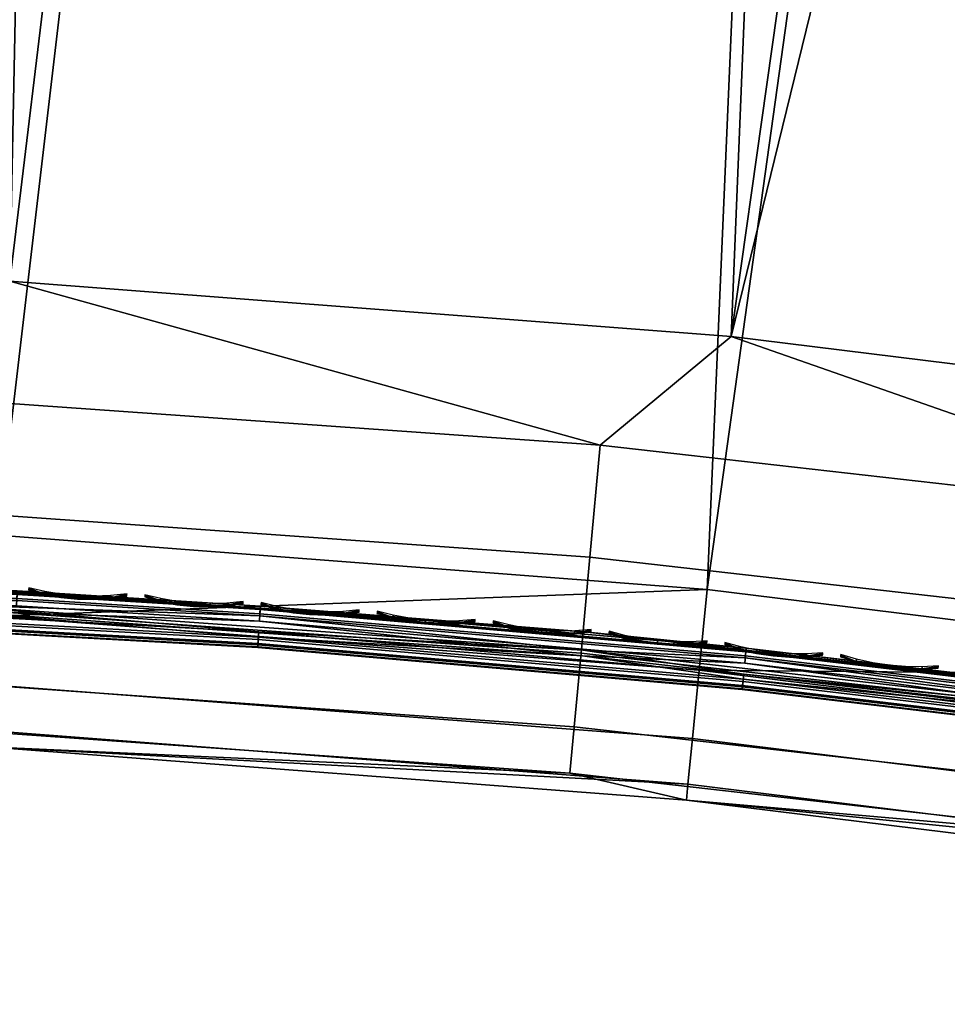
# Model space of a CAD drawing. Header units: inches. Extents: x 0 to 31.9, y -32.8 to 0.
# Tile 3 of 256: x 2 to 4.2, y -28.7 to -26.3. Entities that reach past the tile are written whole.
import ezdxf

# ---------------------------------------------------------------- set-up
doc = ezdxf.new("R2010")
doc.units = ezdxf.units.IN
doc.header["$LTSCALE"] = 0.03937
doc.header["$MEASUREMENT"] = 0
for name, color, linetype in [('A-FURN-3-ST', 151, 'Continuous'), ('A-FURN-3-ST-SEAM', 250, 'Continuous'), ('A-FURN-3-STITCH', 15, 'Continuous')]:
    doc.layers.add(name, color=color, linetype=linetype)

msp = doc.modelspace()

# ---------------------------------------------------------------- meshes
at = {"layer": 'A-FURN-3-ST'}
mesh = msp.add_polyface(dxfattribs=at)
corners = [(10.9073, -6.4887, 18), (13.0694, -6.6512, 17.9626), (10.9604, -6.2091, 17.9626), (8.7939, -6.1263, 18), (8.8366, -5.8449, 17.9626), (6.6686, -5.8419, 18), (6.7008, -5.5591, 17.9626), (4.5342, -5.6358, 18), (4.5559, -5.352, 17.9626), (2.3937, -5.5083, 18), (13.1792, -6.1706, 17.6781), (11.0523, -5.7248, 17.6781), (11.0099, -5.9486, 17.8528), (13.1285, -6.3927, 17.8528), (12.3974, -5.6675, 16.9008), (10.3957, -5.276, 16.9008), (11.1052, -5.445, 17.1854), (11.0848, -5.5531, 17.4505), (8.9365, -5.1847, 17.4505), (8.9104, -5.3576, 17.6781), (8.8763, -5.5828, 17.8528), (6.7308, -5.2956, 17.8528), (0.2502, -5.2452, 17.9789), (0.25, -5.4597, 18), (12.3992, -5.6589, 5.5004), (11.1067, -5.4366, 5.3089), (10.3972, -5.2674, 5.5004), (8.8846, -5.5243, 5), (8.9134, -5.3351, 5.0381), (11.0562, -5.7025, 5.0381), (11.0205, -5.8906, 5), (13.1841, -6.1485, 5.0381), (11.0865, -5.5431, 5.1466), (8.9378, -5.1746, 5.1466), (13.1415, -6.3351, 5), (8.5662, -28.5369, 5), (6.9256, -28.1779, 5), (5.2701, -27.8952, 5), (6.7367, -5.2369, 5), (3.6033, -27.6896, 5), (4.5797, -5.0287, 5), (1.9287, -27.5614, 5), (2.4165, -4.9, 5), (0.25, -27.5109, 5), (0.25, -4.8509, 5), (0.125, -4.8509, 5.0335), (0.125, -27.5109, 5.0335), (0.0335, -4.8509, 5.125), (0.0335, -27.5109, 5.125), (0, -4.8509, 5.25), (0, -27.5109, 5.25), (0, -5.4597, 17.75), (0, -26.9109, 17.75), (0.0335, -5.4597, 17.875), (0.0335, -26.9109, 17.875), (0.125, -5.4597, 17.9665), (0.125, -26.9109, 17.9665), (0.25, -26.9109, 18), (0, -4.6009, 5.5002), (0, -27.7609, 16.9), (0, -4.6097, 16.9007), (0, -27.7609, 5.5), (8.7077, -27.9539, 18), (13.006, -6.9286, 18), (7.0392, -27.5887, 18), (5.3555, -27.3013, 18), (3.6603, -27.0923, 18), (1.9573, -26.962, 18)]
mesh.append_faces([[corners[k] for k in face] for face in [(0, 1, 2), (0, 2, 3), (3, 2, 4), (3, 4, 5), (5, 4, 6), (5, 6, 7), (7, 6, 8), (7, 8, 9), (10, 11, 12, 13), (13, 12, 2, 1), (14, 15, 16), (17, 18, 19, 11), (11, 19, 20, 12), (12, 20, 4, 2), (20, 21, 6, 4), (22, 23, 9), (14, 24, 15), (24, 25, 26), (27, 28, 29), (27, 29, 30), (30, 29, 31), (32, 29, 28, 33), (34, 35, 36), (34, 36, 30), (30, 36, 37), (30, 37, 27), (27, 37, 38), (38, 37, 39), (38, 39, 40), (40, 39, 41), (40, 41, 42), (42, 41, 43), (42, 43, 44), (44, 43, 45), (45, 43, 46), (45, 46, 47), (47, 46, 48), (47, 48, 49), (49, 48, 50), (51, 52, 53), (53, 52, 54), (53, 54, 55), (55, 54, 56), (55, 56, 23), (23, 56, 57), (50, 58, 49), (59, 60, 61), (61, 60, 58), (61, 58, 50), (59, 52, 51), (59, 51, 60), (62, 63, 64), (64, 63, 0), (64, 0, 65), (65, 0, 3), (65, 3, 66), (66, 3, 5), (66, 5, 7), (66, 7, 67), (67, 7, 9), (67, 9, 57), (57, 9, 23)]])
mesh = msp.add_polyface(dxfattribs=at)
corners = [(6.4294, -27.7645, 17.9625), (5.3555, -27.3013, 18), (4.8945, -27.5238, 17.9625), (3.6603, -27.0923, 18), (3.3508, -27.3486, 17.9625), (1.9573, -26.962, 18), (1.8011, -27.2391, 17.9625), (0.2497, -27.1254, 17.9788), (0.2493, -27.3318, 17.9162), (0.25, -26.9109, 18), (1.788, -27.5041, 17.8526), (0.249, -27.5219, 17.8145), (1.7768, -27.7316, 17.6778), (0.2488, -27.6887, 17.6778), (0.2486, -27.8253, 17.5111), (1.7682, -27.9062, 17.45), (0.2484, -27.9271, 17.3209), (1.7627, -28.016, 17.1847), (0.2483, -28.0109, 16.9), (1.9035, -28.0607, 16.9), (3.2795, -28.1231, 17.1847), (3.2896, -28.0137, 17.45), (3.3056, -27.8396, 17.6778), (3.3265, -27.6128, 17.8526), (3.5546, -28.1872, 16.9), (4.7904, -28.2947, 17.1847), (4.8051, -28.1858, 17.45), (4.8285, -28.0125, 17.6778), (4.859, -27.7868, 17.8526), (5.1982, -28.39, 16.9), (6.2926, -28.5302, 17.1847), (6.3119, -28.422, 17.45), (6.3426, -28.25, 17.6778), (6.3827, -28.0257, 17.8526), (5.1982, -28.39, 5.5), (6.8305, -28.6688, 16.9), (3.5546, -28.1872, 5.5), (1.9035, -28.0607, 5.5), (0.2483, -28.0109, 5.5), (6.8377, -28.6314, 5.3087), (5.2035, -28.3523, 5.3087), (5.2191, -28.2451, 5.1464), (6.8583, -28.525, 5.1464), (6.9256, -28.1779, 5), (5.2425, -28.0846, 5.0381), (5.2701, -27.8952, 5), (3.5845, -27.88, 5.0381), (3.6033, -27.6896, 5), (1.9189, -27.7524, 5.0381), (1.9287, -27.5614, 5), (0.2493, -27.7022, 5.0381), (0.25, -27.5109, 5), (3.5582, -28.1493, 5.3087), (3.5687, -28.0414, 5.1464), (1.9052, -28.0227, 5.3087), (1.9106, -27.9144, 5.1464), (0.2484, -27.9727, 5.3087), (0.2488, -27.8644, 5.1464)]
mesh.append_faces([[corners[k] for k in face] for face in [(0, 1, 2), (2, 1, 3), (2, 3, 4), (4, 3, 5), (4, 5, 6), (6, 5, 7), (6, 7, 8), (5, 9, 7), (6, 8, 10), (10, 8, 11), (10, 11, 12), (12, 11, 13), (12, 14, 15), (15, 16, 17), (18, 19, 17), (17, 19, 20), (17, 20, 21, 15), (15, 21, 22, 12), (12, 22, 23, 10), (10, 23, 4, 6), (19, 24, 20), (20, 24, 25), (20, 25, 26, 21), (21, 26, 27, 22), (22, 27, 28, 23), (23, 28, 2, 4), (24, 29, 25), (25, 29, 30), (25, 30, 31, 26), (26, 31, 32, 27), (27, 32, 33, 28), (28, 33, 0, 2), (34, 35, 29), (34, 29, 36), (36, 29, 24), (36, 24, 37), (37, 24, 19), (37, 19, 38), (38, 19, 18), (39, 34, 40), (39, 40, 41, 42), (43, 44, 45), (45, 44, 46), (45, 46, 47), (47, 46, 48), (47, 48, 49), (49, 48, 50), (49, 50, 51), (34, 36, 40), (40, 36, 52), (40, 52, 53, 41), (41, 53, 46, 44), (36, 37, 52), (52, 37, 54), (52, 54, 55, 53), (53, 55, 48, 46), (37, 38, 54), (54, 38, 56), (54, 56, 55), (55, 56, 57), (55, 57, 48), (48, 57, 50)]])
at = {"layer": 'A-FURN-3-ST-SEAM'}
mesh = msp.add_polyface(dxfattribs=at)
corners = [(3.3141, -27.7898, 17.6706), (2.5482, -27.7339, 17.6522), (1.7846, -27.6816, 17.6706), (1.9741, -27.6979, 17.6522), (1.3999, -27.6711, 17.6522), (1.9735, -27.7108, 17.6377), (1.3995, -27.684, 17.6377), (1.9727, -27.7283, 17.6292), (1.3989, -27.7015, 17.6292), (1.7821, -27.7378, 17.628), (2.5463, -27.7642, 17.6292), (3.3091, -27.8458, 17.628), (3.6922, -27.8636, 17.6292), (1.1121, -27.6915, 17.6292), (1.1128, -27.6611, 17.6522), (3.6939, -27.8462, 17.6377), (2.5474, -27.7468, 17.6377), (3.6951, -27.8334, 17.6522), (1.1125, -27.6741, 17.6377), (3.6863, -27.9256, 17.6842), (3.6869, -27.9193, 17.7027), (2.5427, -27.8201, 17.7027), (2.5423, -27.8264, 17.6842), (1.3971, -27.7574, 17.7027), (1.3969, -27.7637, 17.6842), (1.7827, -27.7244, 17.7271), (1.3981, -27.727, 17.7259), (2.5447, -27.7897, 17.7259), (3.3103, -27.8324, 17.7271), (3.6898, -27.889, 17.7259), (1.397, -27.7625, 17.6648), (2.5424, -27.8251, 17.6648), (3.6864, -27.9244, 17.6648), (1.3972, -27.7539, 17.6473), (2.5429, -27.8166, 17.6473), (3.6872, -27.9158, 17.6473), (1.3977, -27.7393, 17.6344), (2.5439, -27.802, 17.6344), (3.6886, -27.9013, 17.6344), (3.6881, -27.9064, 17.7173), (2.5435, -27.8072, 17.7173), (1.3975, -27.7445, 17.7173), (3.6956, -27.8281, 17.6902), (2.5486, -27.7286, 17.6902), (2.548, -27.7371, 17.7078), (3.6948, -27.8366, 17.7078), (2.5471, -27.7518, 17.7208), (3.6934, -27.8512, 17.7208), (1.9733, -27.7158, 17.7208), (1.3993, -27.689, 17.7208), (1.974, -27.7012, 17.7078), (1.3998, -27.6744, 17.7078), (1.9744, -27.6926, 17.6902), (1.4001, -27.6658, 17.6902), (1.1129, -27.6558, 17.6902), (1.1124, -27.679, 17.7208), (1.1127, -27.6644, 17.7078)]
mesh.append_faces([[corners[k] for k in face] for face in [(0, 1, 2), (2, 1, 3), (2, 3, 4), (4, 3, 5, 6), (6, 5, 7, 8), (8, 7, 9), (9, 7, 10), (9, 10, 11), (11, 10, 12), (8, 9, 13), (14, 2, 4), (15, 12, 10, 16), (16, 10, 7, 5), (17, 15, 16, 1), (1, 16, 5, 3), (4, 6, 18, 14), (19, 20, 21, 22), (22, 21, 23, 24), (25, 26, 27), (25, 27, 28), (28, 27, 29), (24, 30, 31, 22), (22, 31, 32, 19), (30, 33, 34, 31), (31, 34, 35, 32), (33, 36, 37, 34), (34, 37, 38, 35), (36, 9, 37), (37, 9, 11), (37, 11, 38), (39, 29, 27, 40), (40, 27, 26, 41), (20, 39, 40, 21), (21, 40, 41, 23), (42, 43, 44, 45), (45, 44, 46, 47), (47, 46, 28), (28, 46, 25), (25, 46, 48), (25, 48, 49), (49, 48, 50, 51), (51, 50, 52, 53), (53, 52, 2), (2, 52, 43), (2, 43, 0), (53, 2, 54), (55, 25, 49), (51, 53, 54, 56), (44, 43, 52, 50), (50, 48, 46, 44)]])
mesh = msp.add_polyface(dxfattribs=at)
corners = [(7.102, -28.3799, 17.6292), (6.3424, -28.2555, 17.628), (5.9718, -28.1717, 17.6292), (4.8301, -28.0184, 17.628), (4.8327, -27.9992, 17.6292), (3.6922, -27.8636, 17.6292), (3.6939, -27.8462, 17.6377), (4.835, -27.9819, 17.6377), (3.6951, -27.8334, 17.6522), (4.8367, -27.9691, 17.6522), (4.8376, -27.9628, 17.6706), (3.3141, -27.7898, 17.6706), (2.5482, -27.7339, 17.6522), (3.3091, -27.8458, 17.628), (5.9767, -28.1417, 17.6522), (6.3524, -28.2002, 17.6706), (7.1078, -28.35, 17.6522), (5.9746, -28.1544, 17.6377), (5.9618, -28.2331, 17.6842), (5.9628, -28.2269, 17.7027), (4.8255, -28.0547, 17.7027), (4.8247, -28.061, 17.6842), (3.6869, -27.9193, 17.7027), (3.6863, -27.9256, 17.6842), (3.3103, -27.8324, 17.7271), (3.6898, -27.889, 17.7259), (4.8319, -28.0052, 17.7271), (4.8294, -28.0245, 17.7259), (5.9677, -28.1969, 17.7259), (4.8272, -28.0419, 17.7173), (5.9649, -28.2142, 17.7173), (7.0969, -28.4049, 17.7259), (6.3448, -28.2424, 17.7271), (3.6864, -27.9244, 17.6648), (4.8248, -28.0598, 17.6648), (5.962, -28.2319, 17.6648), (3.6872, -27.9158, 17.6473), (4.8259, -28.0513, 17.6473), (5.9634, -28.2235, 17.6473), (3.6886, -27.9013, 17.6344), (4.8278, -28.0367, 17.6344), (5.9657, -28.209, 17.6344), (7.0946, -28.4169, 17.6344), (3.6881, -27.9064, 17.7173), (7.1044, -28.3676, 17.7208), (5.9738, -28.1593, 17.7208), (4.8343, -27.9868, 17.7208), (3.6934, -27.8512, 17.7208), (4.8362, -27.9723, 17.7078), (3.6948, -27.8366, 17.7078), (4.8374, -27.9639, 17.6902), (3.6956, -27.8281, 17.6902), (5.9775, -28.1365, 17.6902), (2.5486, -27.7286, 17.6902), (5.9762, -28.1449, 17.7078)]
mesh.append_faces([[corners[k] for k in face] for face in [(0, 1, 2), (2, 1, 3), (2, 3, 4), (4, 3, 5), (4, 5, 6, 7), (7, 6, 8, 9), (9, 8, 10), (10, 8, 11), (11, 8, 12), (13, 5, 3), (9, 10, 14), (14, 10, 15), (14, 15, 16), (17, 2, 4, 7), (14, 17, 7, 9), (18, 19, 20, 21), (21, 20, 22, 23), (24, 25, 26), (26, 25, 27), (26, 27, 28), (28, 27, 29, 30), (30, 29, 20, 19), (31, 32, 28), (28, 32, 26), (23, 33, 34, 21), (21, 34, 35, 18), (33, 36, 37, 34), (34, 37, 38, 35), (36, 39, 40, 37), (37, 40, 41, 38), (39, 13, 3), (39, 3, 40), (40, 3, 41), (3, 1, 41), (41, 1, 42), (25, 43, 29, 27), (43, 22, 20, 29), (32, 44, 45), (32, 45, 26), (26, 45, 46), (26, 46, 47), (47, 46, 48, 49), (49, 48, 50, 51), (51, 50, 10), (10, 50, 52), (10, 52, 15), (10, 11, 51), (51, 11, 53), (24, 26, 47), (54, 52, 50, 48), (45, 54, 48, 46)]])
at = {"layer": 'A-FURN-3-STITCH'}
mesh = msp.add_polymesh((7, 4), dxfattribs=at)
for k, corner in enumerate([(2.2333, -27.705, 17.7206), (2.2333, -27.7036, 17.7228), (2.2335, -27.7009, 17.7272), (2.2336, -27.6996, 17.7295), (2.1946, -27.7092, 17.7245), (2.1944, -27.7117, 17.7291), (2.1946, -27.709, 17.7336), (2.1949, -27.7038, 17.7334), (2.1556, -27.7107, 17.7269), (2.1554, -27.7132, 17.7315), (2.1556, -27.7105, 17.736), (2.1559, -27.7054, 17.7358), (2.1165, -27.7097, 17.7278), (2.1164, -27.7122, 17.7323), (2.1165, -27.7095, 17.7368), (2.1168, -27.7043, 17.7367), (2.0776, -27.706, 17.727), (2.0774, -27.7085, 17.7316), (2.0776, -27.7058, 17.736), (2.0779, -27.7006, 17.7359), (2.0391, -27.6998, 17.7246), (2.0389, -27.7023, 17.7292), (2.0391, -27.6996, 17.7336), (2.0394, -27.6944, 17.7335), (2.0012, -27.691, 17.7207), (2.0012, -27.6897, 17.7229), (2.0014, -27.687, 17.7274), (2.0015, -27.6856, 17.7296)]):
    mesh.set_mesh_vertex(divmod(k, 4), corner)
mesh = msp.add_polymesh((7, 4), dxfattribs=at)
for k, corner in enumerate([(2.5075, -27.723, 17.7206), (2.5076, -27.7216, 17.7228), (2.5077, -27.7189, 17.7272), (2.5078, -27.7176, 17.7295), (2.4688, -27.7269, 17.7245), (2.4686, -27.7294, 17.7291), (2.4688, -27.7267, 17.7336), (2.4691, -27.7215, 17.7334), (2.4298, -27.7282, 17.7269), (2.4296, -27.7307, 17.7315), (2.4298, -27.728, 17.736), (2.4301, -27.7228, 17.7358), (2.3907, -27.7268, 17.7278), (2.3905, -27.7293, 17.7323), (2.3907, -27.7266, 17.7368), (2.3911, -27.7215, 17.7367), (2.3518, -27.7229, 17.727), (2.3516, -27.7254, 17.7316), (2.3518, -27.7227, 17.736), (2.3522, -27.7175, 17.7359), (2.3133, -27.7163, 17.7246), (2.3132, -27.7188, 17.7292), (2.3133, -27.7161, 17.7336), (2.3137, -27.7109, 17.7335), (2.2755, -27.7072, 17.7207), (2.2756, -27.7059, 17.7229), (2.2758, -27.7032, 17.7274), (2.2759, -27.7018, 17.7296)]):
    mesh.set_mesh_vertex(divmod(k, 4), corner)
mesh = msp.add_polymesh((7, 4), dxfattribs=at)
for k, corner in enumerate([(2.7815, -27.7431, 17.7206), (2.7816, -27.7418, 17.7228), (2.7819, -27.7391, 17.7272), (2.782, -27.7377, 17.7295), (2.7428, -27.7467, 17.7245), (2.7426, -27.7492, 17.7291), (2.7428, -27.7465, 17.7336), (2.7432, -27.7413, 17.7334), (2.7038, -27.7477, 17.7269), (2.7036, -27.7502, 17.7315), (2.7038, -27.7475, 17.736), (2.7042, -27.7423, 17.7358), (2.6647, -27.7461, 17.7278), (2.6645, -27.7486, 17.7323), (2.6648, -27.7459, 17.7368), (2.6651, -27.7407, 17.7367), (2.6259, -27.7418, 17.727), (2.6257, -27.7443, 17.7316), (2.6259, -27.7416, 17.736), (2.6263, -27.7364, 17.7359), (2.5874, -27.735, 17.7246), (2.5873, -27.7375, 17.7292), (2.5875, -27.7348, 17.7336), (2.5879, -27.7296, 17.7335), (2.5497, -27.7256, 17.7207), (2.5498, -27.7243, 17.7229), (2.55, -27.7216, 17.7274), (2.5501, -27.7202, 17.7296)]):
    mesh.set_mesh_vertex(divmod(k, 4), corner)
mesh = msp.add_polymesh((7, 4), dxfattribs=at)
for k, corner in enumerate([(3.0554, -27.7653, 17.7206), (3.0556, -27.764, 17.7228), (3.0558, -27.7613, 17.7272), (3.0559, -27.76, 17.7295), (3.0167, -27.7687, 17.7245), (3.0165, -27.7711, 17.7291), (3.0167, -27.7685, 17.7336), (3.0171, -27.7633, 17.7334), (2.9777, -27.7693, 17.7269), (2.9775, -27.7718, 17.7315), (2.9777, -27.7691, 17.736), (2.9781, -27.764, 17.7358), (2.9386, -27.7674, 17.7278), (2.9384, -27.7699, 17.7323), (2.9386, -27.7672, 17.7368), (2.9391, -27.762, 17.7367), (2.8998, -27.7629, 17.727), (2.8996, -27.7653, 17.7316), (2.8998, -27.7627, 17.736), (2.9003, -27.7575, 17.7359), (2.8614, -27.7557, 17.7246), (2.8612, -27.7582, 17.7292), (2.8614, -27.7555, 17.7336), (2.8619, -27.7503, 17.7335), (2.8237, -27.746, 17.7207), (2.8239, -27.7447, 17.7229), (2.8241, -27.742, 17.7274), (2.8242, -27.7406, 17.7296)]):
    mesh.set_mesh_vertex(divmod(k, 4), corner)
mesh = msp.add_polymesh((7, 4), dxfattribs=at)
for k, corner in enumerate([(3.3292, -27.7896, 17.7206), (3.3293, -27.7883, 17.7228), (3.3296, -27.7856, 17.7272), (3.3297, -27.7843, 17.7295), (3.2904, -27.7926, 17.7245), (3.2902, -27.7951, 17.7291), (3.2904, -27.7924, 17.7336), (3.2909, -27.7873, 17.7334), (3.2514, -27.793, 17.7269), (3.2512, -27.7955, 17.7315), (3.2514, -27.7928, 17.736), (3.2519, -27.7877, 17.7358), (3.2123, -27.7908, 17.7278), (3.2121, -27.7933, 17.7323), (3.2124, -27.7906, 17.7368), (3.2128, -27.7854, 17.7367), (3.1736, -27.786, 17.727), (3.1733, -27.7885, 17.7316), (3.1736, -27.7858, 17.736), (3.174, -27.7806, 17.7359), (3.1352, -27.7785, 17.7246), (3.135, -27.781, 17.7292), (3.1353, -27.7783, 17.7336), (3.1357, -27.7731, 17.7335), (3.0976, -27.7686, 17.7207), (3.0978, -27.7673, 17.7229), (3.098, -27.7646, 17.7274), (3.0981, -27.7632, 17.7296)]):
    mesh.set_mesh_vertex(divmod(k, 4), corner)
mesh = msp.add_polymesh((7, 4), dxfattribs=at)
for k, corner in enumerate([(3.6027, -27.816, 17.7206), (3.6029, -27.8146, 17.7228), (3.6031, -27.8119, 17.7272), (3.6033, -27.8106, 17.7295), (3.5639, -27.8187, 17.7245), (3.5637, -27.8212, 17.7291), (3.5639, -27.8185, 17.7336), (3.5645, -27.8133, 17.7334), (3.5249, -27.8188, 17.7269), (3.5246, -27.8213, 17.7315), (3.5249, -27.8186, 17.736), (3.5254, -27.8134, 17.7358), (3.4859, -27.8163, 17.7278), (3.4856, -27.8188, 17.7323), (3.4859, -27.8161, 17.7368), (3.4864, -27.8109, 17.7367), (3.4471, -27.8111, 17.727), (3.4469, -27.8136, 17.7316), (3.4472, -27.8109, 17.736), (3.4477, -27.8058, 17.7359), (3.4089, -27.8034, 17.7246), (3.4086, -27.8059, 17.7292), (3.4089, -27.8032, 17.7336), (3.4094, -27.798, 17.7335), (3.3713, -27.7932, 17.7207), (3.3715, -27.7919, 17.7229), (3.3717, -27.7892, 17.7274), (3.3719, -27.7878, 17.7296)]):
    mesh.set_mesh_vertex(divmod(k, 4), corner)
mesh = msp.add_polymesh((7, 4), dxfattribs=at)
for k, corner in enumerate([(3.8761, -27.8445, 17.7206), (3.8762, -27.8431, 17.7228), (3.8765, -27.8404, 17.7272), (3.8766, -27.8391, 17.7295), (3.8372, -27.8469, 17.7245), (3.837, -27.8494, 17.7291), (3.8373, -27.8467, 17.7336), (3.8378, -27.8415, 17.7334), (3.7982, -27.8467, 17.7269), (3.7979, -27.8492, 17.7315), (3.7982, -27.8465, 17.736), (3.7988, -27.8413, 17.7358), (3.7592, -27.8439, 17.7278), (3.759, -27.8463, 17.7323), (3.7592, -27.8437, 17.7368), (3.7598, -27.8385, 17.7367), (3.7205, -27.8384, 17.727), (3.7202, -27.8409, 17.7316), (3.7205, -27.8382, 17.736), (3.7211, -27.833, 17.7359), (3.6823, -27.8304, 17.7246), (3.682, -27.8329, 17.7292), (3.6823, -27.8302, 17.7336), (3.6829, -27.825, 17.7335), (3.6449, -27.8199, 17.7207), (3.645, -27.8186, 17.7229), (3.6453, -27.8159, 17.7274), (3.6454, -27.8145, 17.7296)]):
    mesh.set_mesh_vertex(divmod(k, 4), corner)
mesh = msp.add_polymesh((7, 4), dxfattribs=at)
for k, corner in enumerate([(4.1492, -27.875, 17.7206), (4.1493, -27.8736, 17.7228), (4.1496, -27.8709, 17.7272), (4.1498, -27.8696, 17.7295), (4.1103, -27.8771, 17.7245), (4.11, -27.8796, 17.7291), (4.1103, -27.8769, 17.7336), (4.1109, -27.8718, 17.7334), (4.0713, -27.8766, 17.7269), (4.071, -27.8791, 17.7315), (4.0713, -27.8764, 17.736), (4.0719, -27.8713, 17.7358), (4.0323, -27.8735, 17.7278), (4.032, -27.876, 17.7323), (4.0324, -27.8733, 17.7368), (4.0329, -27.8681, 17.7367), (3.9937, -27.8678, 17.727), (3.9934, -27.8703, 17.7316), (3.9937, -27.8676, 17.736), (3.9943, -27.8624, 17.7359), (3.9555, -27.8595, 17.7246), (3.9552, -27.862, 17.7292), (3.9555, -27.8593, 17.7336), (3.9561, -27.8541, 17.7335), (3.9182, -27.8486, 17.7207), (3.9183, -27.8473, 17.7229), (3.9186, -27.8447, 17.7274), (3.9188, -27.8433, 17.7296)]):
    mesh.set_mesh_vertex(divmod(k, 4), corner)

doc.saveas('drawing.dxf')
